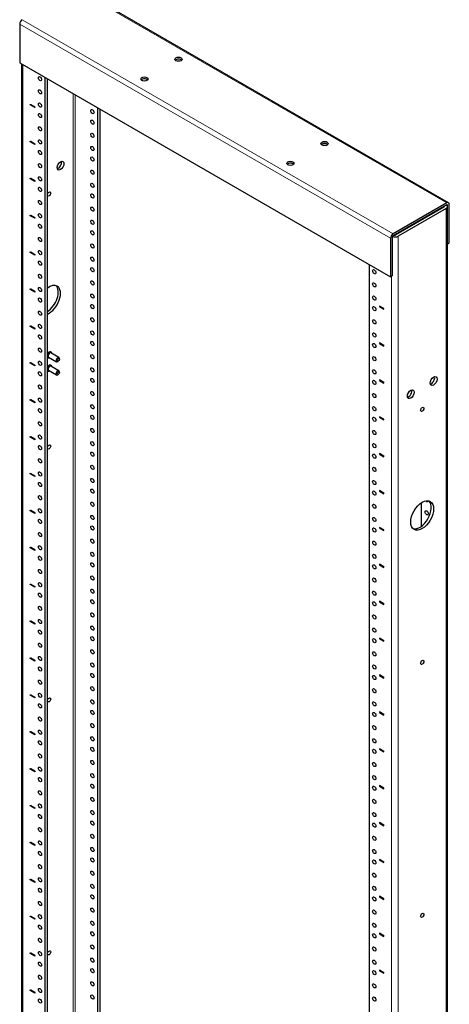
# Model space of a CAD drawing. Header units: inches. Extents: x 0 to 253, y 0 to 187.
# Tile 16 of 17: x 207 to 224, y 110 to 148. Entities that reach past the tile are written whole.
import ezdxf

# ---------------------------------------------------------------- set-up
doc = ezdxf.new("R2010")
doc.units = ezdxf.units.IN
doc.header["$MEASUREMENT"] = 0
for name, color, linetype in [('COM56974', 7, 'Continuous'), ('COM57034-2', 7, 'Continuous'), ('Default', 7, 'Continuous'), ('STD26020', 7, 'Continuous')]:
    doc.layers.add(name, color=color, linetype=linetype)

# ---------------------------------------------------------------- blocks, each defined once
blk = doc.blocks.new('SE5')
at = {"layer": 'COM56974', "color": 7, "linetype": 'Continuous', "lineweight": 15}
for p, q in [((209.448, 149.312), (223.812, 141.019)), ((207.373, 148.114), (221.736, 139.821)), ((207.272, 147.939), (221.635, 139.646)), ((223.812, 140.942), (223.846, 140.922))]:
    blk.add_line(p, q, dxfattribs=at)
at = {"layer": 'COM56974', "color": 7, "linetype": 'Continuous', "lineweight": 25}
for p, q in [((223.883, 141.027), (209.52, 149.319)), ((207.272, 147.939), (207.272, 146.449)), ((207.272, 146.449), (221.635, 138.156)), ((223.812, 141.019), (221.736, 139.821)), ((223.812, 140.942), (221.736, 139.744)), ((223.846, 140.887), (223.846, 140.922)), ((223.913, 139.471), (223.913, 140.961)), ((222.521, 140.197), (222.542, 140.185)), ((221.635, 139.646), (221.635, 138.156)), ((221.702, 139.685), (221.702, 138.195)), ((223.846, 139.432), (223.913, 139.471)), ((221.702, 138.195), (221.635, 138.156))]:
    blk.add_line(p, q, dxfattribs=at)
for centre, major_axis, start_param, end_param in [((207.373, 147.997), (0.071, 0.124), 0.785398, 2.356194), ((213.426, 146.505), (-0.141, 0), 3.6401, 5.784678), ((212.101, 145.74), (0.14, 0), 0.498507, 2.643086), ((219.083, 143.239), (-0.141, 0), 3.6401, 5.784678), ((217.757, 142.474), (0.141, 0), 0.498507, 2.643086), ((223.812, 140.903), (-0.071, -0.124), 2.356194, 3.926991), ((223.812, 140.903), (-0.024, -0.0416), 2.356194, 3.926991), ((221.736, 139.704), (0.071, 0.124), 0.785398, 2.356194), ((221.736, 139.704), (0.024, 0.0416), 0.785398, 2.356194)]:
    blk.add_ellipse(centre, major_axis=major_axis, ratio=0.57735, start_param=start_param, end_param=end_param, dxfattribs=at)
for centre, major_axis in [((213.426, 146.583), (-0.141, 0)), ((212.101, 145.817), (0.141, 0)), ((219.083, 143.317), (-0.141, 0)), ((217.757, 142.551), (0.14, 0))]:
    blk.add_ellipse(centre, major_axis=major_axis, ratio=0.57735, dxfattribs=at)
at = {"layer": 'COM57034-2', "color": 7, "linetype": 'Continuous', "lineweight": 25}
for p, q in [((207.338, 146.41), (207.338, 94.919)), ((208.256, 94.429), (208.256, 145.88)), ((208.344, 94.378), (208.344, 145.829)), ((207.681, 144.81), (207.681, 144.833)), ((207.681, 144.833), (207.858, 144.731)), ((207.699, 144.82), (207.681, 144.81)), ((207.858, 144.708), (207.681, 144.81)), ((207.699, 144.82), (207.699, 144.823)), ((207.858, 144.728), (207.699, 144.82)), ((207.858, 144.731), (207.858, 144.708)), ((210.289, 144.707), (210.289, 93.255)), ((210.377, 144.656), (210.377, 93.204)), ((207.681, 143.381), (207.681, 143.404)), ((207.681, 143.404), (207.858, 143.302)), ((207.699, 143.391), (207.681, 143.381)), ((207.699, 143.391), (207.699, 143.394)), ((207.858, 143.299), (207.699, 143.391)), ((207.858, 143.279), (207.681, 143.381)), ((207.858, 143.302), (207.858, 143.279)), ((207.681, 141.952), (207.681, 141.976)), ((207.681, 141.976), (207.858, 141.873)), ((207.699, 141.962), (207.681, 141.952)), ((207.858, 141.85), (207.681, 141.952)), ((207.699, 141.962), (207.699, 141.965)), ((207.858, 141.87), (207.699, 141.962)), ((207.858, 141.873), (207.858, 141.85)), ((223.704, 140.855), (221.844, 139.782)), ((223.792, 140.804), (221.932, 139.731)), ((223.846, 84.644), (223.846, 140.88)), ((207.681, 140.523), (207.681, 140.547)), ((207.681, 140.547), (207.858, 140.445)), ((207.699, 140.533), (207.681, 140.523)), ((207.858, 140.421), (207.681, 140.523)), ((207.699, 140.533), (207.699, 140.536)), ((207.858, 140.441), (207.699, 140.533)), ((207.858, 140.445), (207.858, 140.421)), ((222.84, 140.357), (222.84, 140.381)), ((207.681, 139.094), (207.681, 139.118)), ((207.681, 139.118), (207.858, 139.016)), ((207.699, 139.104), (207.681, 139.094)), ((207.858, 138.992), (207.681, 139.094)), ((207.699, 139.104), (207.699, 139.108)), ((207.858, 139.013), (207.699, 139.104)), ((207.858, 139.016), (207.858, 138.992)), ((220.807, 138.634), (220.807, 87.182)), ((207.681, 137.665), (207.681, 137.689)), ((207.681, 137.689), (207.858, 137.587)), ((207.699, 137.676), (207.681, 137.665)), ((207.858, 137.563), (207.681, 137.665)), ((207.699, 137.676), (207.699, 137.679)), ((207.858, 137.584), (207.699, 137.676)), ((207.858, 137.587), (207.858, 137.563)), ((221.382, 136.923), (221.205, 137.025)), ((221.205, 137.025), (221.205, 137.001)), ((221.223, 137.012), (221.205, 137.001)), ((221.205, 137.001), (221.382, 136.899)), ((221.223, 137.015), (221.223, 137.012)), ((221.223, 137.012), (221.382, 136.92)), ((221.382, 136.899), (221.382, 136.923)), ((207.681, 136.236), (207.681, 136.26)), ((207.681, 136.26), (207.858, 136.158)), ((207.699, 136.247), (207.681, 136.236)), ((207.858, 136.134), (207.681, 136.236)), ((207.699, 136.247), (207.699, 136.25)), ((207.858, 136.155), (207.699, 136.247)), ((207.858, 136.158), (207.858, 136.134)), ((221.382, 135.494), (221.205, 135.596)), ((221.205, 135.596), (221.205, 135.573)), ((221.223, 135.583), (221.205, 135.573)), ((221.205, 135.573), (221.382, 135.47)), ((221.223, 135.586), (221.223, 135.583)), ((221.223, 135.583), (221.382, 135.491)), ((221.382, 135.47), (221.382, 135.494)), ((207.681, 134.808), (207.681, 134.831)), ((207.681, 134.831), (207.858, 134.729)), ((207.699, 134.818), (207.681, 134.808)), ((207.858, 134.706), (207.681, 134.808)), ((207.699, 134.818), (207.699, 134.821)), ((207.858, 134.726), (207.699, 134.818)), ((207.858, 134.729), (207.858, 134.706)), ((221.382, 134.065), (221.205, 134.167)), ((221.205, 134.167), (221.205, 134.144)), ((221.223, 134.154), (221.205, 134.144)), ((221.205, 134.144), (221.382, 134.042)), ((221.223, 134.157), (221.223, 134.154)), ((221.223, 134.154), (221.382, 134.062)), ((221.382, 134.042), (221.382, 134.065)), ((207.681, 133.379), (207.681, 133.402)), ((207.681, 133.402), (207.858, 133.3)), ((207.699, 133.389), (207.681, 133.379)), ((207.858, 133.277), (207.681, 133.379)), ((207.699, 133.389), (207.699, 133.392)), ((207.858, 133.297), (207.699, 133.389)), ((207.858, 133.3), (207.858, 133.277)), ((221.382, 132.636), (221.205, 132.738)), ((221.205, 132.738), (221.205, 132.715)), ((221.223, 132.725), (221.205, 132.715)), ((221.205, 132.715), (221.382, 132.613)), ((221.223, 132.728), (221.223, 132.725)), ((221.223, 132.725), (221.382, 132.633)), ((221.382, 132.613), (221.382, 132.636)), ((207.681, 131.95), (207.681, 131.973)), ((207.681, 131.973), (207.858, 131.871)), ((207.699, 131.96), (207.681, 131.95)), ((207.858, 131.848), (207.681, 131.95)), ((207.699, 131.96), (207.699, 131.963)), ((207.858, 131.868), (207.699, 131.96)), ((207.858, 131.871), (207.858, 131.848)), ((221.382, 131.207), (221.205, 131.31)), ((221.205, 131.31), (221.205, 131.286)), ((221.223, 131.296), (221.205, 131.286)), ((221.205, 131.286), (221.382, 131.184)), ((221.223, 131.299), (221.223, 131.296)), ((221.223, 131.296), (221.382, 131.204)), ((221.382, 131.184), (221.382, 131.207)), ((207.681, 130.521), (207.681, 130.545)), ((207.681, 130.545), (207.858, 130.443)), ((207.699, 130.531), (207.681, 130.521)), ((207.858, 130.419), (207.681, 130.521)), ((207.699, 130.531), (207.699, 130.534)), ((207.858, 130.439), (207.699, 130.531)), ((207.858, 130.443), (207.858, 130.419)), ((221.382, 129.779), (221.205, 129.881)), ((221.205, 129.881), (221.205, 129.857)), ((221.223, 129.867), (221.205, 129.857)), ((221.205, 129.857), (221.382, 129.755)), ((221.223, 129.87), (221.223, 129.867)), ((221.223, 129.867), (221.382, 129.775)), ((221.382, 129.755), (221.382, 129.779)), ((222.84, 128.497), (222.84, 129.409)), ((207.681, 129.092), (207.681, 129.116)), ((207.681, 129.116), (207.858, 129.014)), ((207.699, 129.102), (207.681, 129.092)), ((207.858, 128.99), (207.681, 129.092)), ((207.699, 129.102), (207.699, 129.106)), ((207.858, 129.01), (207.699, 129.102)), ((207.858, 129.014), (207.858, 128.99)), ((221.382, 128.35), (221.205, 128.452)), ((221.205, 128.452), (221.205, 128.428)), ((221.223, 128.438), (221.205, 128.428)), ((221.205, 128.428), (221.382, 128.326)), ((221.223, 128.442), (221.223, 128.438)), ((221.223, 128.438), (221.382, 128.347)), ((221.382, 128.326), (221.382, 128.35)), ((207.681, 127.663), (207.681, 127.687)), ((207.681, 127.687), (207.858, 127.585)), ((207.699, 127.673), (207.681, 127.663)), ((207.858, 127.561), (207.681, 127.663)), ((207.699, 127.673), (207.699, 127.677)), ((207.858, 127.582), (207.699, 127.673)), ((207.858, 127.585), (207.858, 127.561)), ((221.382, 126.921), (221.205, 127.023)), ((221.205, 127.023), (221.205, 126.999)), ((221.223, 127.01), (221.205, 126.999)), ((221.205, 126.999), (221.382, 126.897)), ((221.223, 127.013), (221.223, 127.01)), ((221.223, 127.01), (221.382, 126.918)), ((221.382, 126.897), (221.382, 126.921)), ((207.681, 126.234), (207.681, 126.258)), ((207.681, 126.258), (207.858, 126.156)), ((207.699, 126.245), (207.681, 126.234)), ((207.858, 126.132), (207.681, 126.234)), ((207.699, 126.245), (207.699, 126.248)), ((207.858, 126.153), (207.699, 126.245)), ((207.858, 126.156), (207.858, 126.132)), ((221.382, 125.492), (221.205, 125.594)), ((221.205, 125.594), (221.205, 125.57)), ((221.223, 125.581), (221.205, 125.57)), ((221.205, 125.57), (221.382, 125.468)), ((221.223, 125.584), (221.223, 125.581)), ((221.223, 125.581), (221.382, 125.489)), ((221.382, 125.468), (221.382, 125.492)), ((207.681, 124.806), (207.681, 124.829)), ((207.681, 124.829), (207.858, 124.727)), ((207.699, 124.816), (207.681, 124.806)), ((207.858, 124.703), (207.681, 124.806)), ((207.699, 124.816), (207.699, 124.819)), ((207.858, 124.724), (207.699, 124.816)), ((207.858, 124.727), (207.858, 124.703)), ((221.382, 124.063), (221.205, 124.165)), ((221.205, 124.165), (221.205, 124.142)), ((221.223, 124.152), (221.205, 124.142)), ((221.205, 124.142), (221.382, 124.04)), ((221.223, 124.155), (221.223, 124.152)), ((221.223, 124.152), (221.382, 124.06)), ((221.382, 124.04), (221.382, 124.063)), ((207.681, 123.377), (207.681, 123.4)), ((207.681, 123.4), (207.858, 123.298)), ((207.699, 123.387), (207.681, 123.377)), ((207.858, 123.275), (207.681, 123.377)), ((207.699, 123.387), (207.699, 123.39)), ((207.858, 123.295), (207.699, 123.387)), ((207.858, 123.298), (207.858, 123.275)), ((221.382, 122.634), (221.205, 122.736)), ((221.205, 122.736), (221.205, 122.713)), ((221.223, 122.723), (221.205, 122.713)), ((221.205, 122.713), (221.382, 122.611)), ((221.223, 122.726), (221.223, 122.723)), ((221.223, 122.723), (221.382, 122.631)), ((221.382, 122.611), (221.382, 122.634)), ((207.681, 121.948), (207.681, 121.971)), ((207.681, 121.971), (207.858, 121.869)), ((207.699, 121.958), (207.681, 121.948)), ((207.858, 121.846), (207.681, 121.948)), ((207.699, 121.958), (207.699, 121.961)), ((207.858, 121.866), (207.699, 121.958)), ((207.858, 121.869), (207.858, 121.846)), ((221.382, 121.205), (221.205, 121.307)), ((221.205, 121.307), (221.205, 121.284)), ((221.223, 121.294), (221.205, 121.284)), ((221.205, 121.284), (221.382, 121.182)), ((221.223, 121.297), (221.223, 121.294)), ((221.223, 121.294), (221.382, 121.202)), ((221.382, 121.182), (221.382, 121.205)), ((207.681, 120.519), (207.681, 120.543)), ((207.681, 120.543), (207.858, 120.44)), ((207.699, 120.529), (207.681, 120.519)), ((207.858, 120.417), (207.681, 120.519)), ((207.699, 120.529), (207.699, 120.532)), ((207.858, 120.437), (207.699, 120.529)), ((207.858, 120.44), (207.858, 120.417)), ((221.382, 119.777), (221.205, 119.879)), ((221.205, 119.879), (221.205, 119.855)), ((221.223, 119.865), (221.205, 119.855)), ((221.205, 119.855), (221.382, 119.753)), ((221.223, 119.868), (221.223, 119.865)), ((221.223, 119.865), (221.382, 119.773)), ((221.382, 119.753), (221.382, 119.777)), ((207.681, 119.09), (207.681, 119.114)), ((207.681, 119.114), (207.858, 119.012)), ((207.699, 119.1), (207.681, 119.09)), ((207.858, 118.988), (207.681, 119.09)), ((207.699, 119.1), (207.699, 119.103)), ((207.858, 119.008), (207.699, 119.1)), ((207.858, 119.012), (207.858, 118.988)), ((221.382, 118.348), (221.205, 118.45)), ((221.205, 118.45), (221.205, 118.426)), ((221.223, 118.436), (221.205, 118.426)), ((221.205, 118.426), (221.382, 118.324)), ((221.223, 118.44), (221.223, 118.436)), ((221.223, 118.436), (221.382, 118.344)), ((221.382, 118.324), (221.382, 118.348)), ((207.681, 117.661), (207.681, 117.685)), ((207.681, 117.685), (207.858, 117.583)), ((207.699, 117.671), (207.681, 117.661)), ((207.858, 117.559), (207.681, 117.661)), ((207.699, 117.671), (207.699, 117.675)), ((207.858, 117.58), (207.699, 117.671)), ((207.858, 117.583), (207.858, 117.559)), ((221.382, 116.919), (221.205, 117.021)), ((221.205, 117.021), (221.205, 116.997)), ((221.223, 117.007), (221.205, 116.997)), ((221.205, 116.997), (221.382, 116.895)), ((221.223, 117.011), (221.223, 117.007)), ((221.223, 117.007), (221.382, 116.916)), ((221.382, 116.895), (221.382, 116.919)), ((207.681, 116.232), (207.681, 116.256)), ((207.681, 116.256), (207.858, 116.154)), ((207.699, 116.243), (207.681, 116.232)), ((207.858, 116.13), (207.681, 116.232)), ((207.699, 116.243), (207.699, 116.246)), ((207.858, 116.151), (207.699, 116.243)), ((207.858, 116.154), (207.858, 116.13)), ((221.382, 115.49), (221.205, 115.592)), ((221.205, 115.592), (221.205, 115.568)), ((221.223, 115.579), (221.205, 115.568)), ((221.205, 115.568), (221.382, 115.466)), ((221.223, 115.582), (221.223, 115.579)), ((221.223, 115.579), (221.382, 115.487)), ((221.382, 115.466), (221.382, 115.49)), ((207.681, 114.803), (207.681, 114.827)), ((207.681, 114.827), (207.858, 114.725)), ((207.699, 114.814), (207.681, 114.803)), ((207.858, 114.701), (207.681, 114.803)), ((207.699, 114.814), (207.699, 114.817)), ((207.858, 114.722), (207.699, 114.814)), ((207.858, 114.725), (207.858, 114.701)), ((221.382, 114.061), (221.205, 114.163)), ((221.205, 114.163), (221.205, 114.14)), ((221.223, 114.15), (221.205, 114.14)), ((221.205, 114.14), (221.382, 114.037)), ((221.223, 114.153), (221.223, 114.15)), ((221.223, 114.15), (221.382, 114.058)), ((221.382, 114.037), (221.382, 114.061)), ((207.681, 113.375), (207.681, 113.398)), ((207.681, 113.398), (207.858, 113.296)), ((207.699, 113.385), (207.681, 113.375)), ((207.858, 113.273), (207.681, 113.375)), ((207.699, 113.385), (207.699, 113.388)), ((207.858, 113.293), (207.699, 113.385)), ((207.858, 113.296), (207.858, 113.273)), ((221.382, 112.632), (221.205, 112.734)), ((221.205, 112.734), (221.205, 112.711)), ((221.223, 112.721), (221.205, 112.711)), ((221.205, 112.711), (221.382, 112.609)), ((221.223, 112.724), (221.223, 112.721)), ((221.223, 112.721), (221.382, 112.629)), ((221.382, 112.609), (221.382, 112.632)), ((207.681, 111.946), (207.681, 111.969)), ((207.681, 111.969), (207.858, 111.867)), ((207.699, 111.956), (207.681, 111.946)), ((207.858, 111.844), (207.681, 111.946)), ((207.699, 111.956), (207.699, 111.959)), ((207.858, 111.864), (207.699, 111.956)), ((207.858, 111.867), (207.858, 111.844)), ((221.382, 111.203), (221.205, 111.305)), ((221.205, 111.305), (221.205, 111.282)), ((221.223, 111.292), (221.205, 111.282)), ((221.205, 111.282), (221.382, 111.18)), ((221.223, 111.295), (221.223, 111.292)), ((221.223, 111.292), (221.382, 111.2)), ((221.382, 111.18), (221.382, 111.203)), ((207.681, 110.517), (207.681, 110.54)), ((207.681, 110.54), (207.858, 110.438)), ((207.699, 110.527), (207.681, 110.517)), ((207.858, 110.415), (207.681, 110.517)), ((207.699, 110.527), (207.699, 110.53)), ((207.858, 110.435), (207.699, 110.527)), ((207.858, 110.438), (207.858, 110.415))]:
    blk.add_line(p, q, dxfattribs=at)
at = {"layer": 'COM57034-2', "color": 7, "linetype": 'Continuous', "lineweight": 15}
for p, q in [((207.393, 146.379), (207.393, 94.927)), ((209.341, 145.254), (209.341, 93.802)), ((209.426, 93.753), (209.426, 145.205)), ((223.704, 140.879), (223.704, 140.855)), ((223.792, 84.568), (223.792, 140.804)), ((221.932, 139.731), (221.932, 83.494)), ((221.671, 86.684), (221.671, 138.176))]:
    blk.add_line(p, q, dxfattribs=at)
at = {"layer": 'COM57034-2', "color": 7, "linetype": 'Continuous', "lineweight": 25}
for centre, major_axis in [((208.057, 145.829), (-0.0442, 0.0766)), ((208.057, 145.319), (-0.0442, 0.0766)), ((208.057, 144.808), (-0.0442, 0.0766)), ((210.09, 144.553), (-0.0442, 0.0766)), ((208.057, 144.4), (-0.0442, 0.0766)), ((210.09, 144.145), (-0.0442, 0.0766)), ((208.057, 143.89), (-0.0442, 0.0766)), ((208.057, 143.38), (-0.0442, 0.0766)), ((210.09, 143.635), (-0.0442, 0.0766)), ((208.057, 142.971), (-0.0442, 0.0766)), ((210.09, 143.124), (-0.0442, 0.0766)), ((208.853, 142.461), (0.094, 0.162)), ((210.09, 142.716), (-0.0442, 0.0766)), ((208.057, 142.461), (-0.0442, 0.0766)), ((210.09, 142.206), (-0.0442, 0.0766)), ((208.057, 141.951), (-0.0442, 0.0766)), ((208.057, 141.542), (-0.0442, 0.0766)), ((210.09, 141.696), (-0.0442, 0.0766)), ((208.057, 141.032), (-0.0442, 0.0766)), ((208.411, 141.364), (0.0442, 0.0766)), ((210.09, 141.287), (-0.0442, 0.0766)), ((210.09, 140.777), (-0.0442, 0.0766)), ((208.057, 140.522), (-0.0442, 0.0766)), ((210.09, 140.267), (-0.0442, 0.0766)), ((208.057, 140.114), (-0.0442, 0.0766)), ((208.057, 139.603), (-0.0442, 0.0766)), ((210.09, 139.858), (-0.0442, 0.0766)), ((210.09, 139.348), (-0.0442, 0.0766)), ((208.057, 139.093), (-0.0442, 0.0766)), ((210.09, 138.838), (-0.0442, 0.0766)), ((208.057, 138.685), (-0.0442, 0.0766)), ((210.09, 138.43), (-0.0442, 0.0766)), ((221.006, 138.353), (0.0442, -0.0766)), ((208.057, 138.174), (-0.0442, 0.0766)), ((208.057, 137.664), (-0.0442, 0.0766)), ((210.09, 137.919), (-0.0442, 0.0766)), ((221.006, 137.843), (0.0442, -0.0766)), ((208.057, 137.256), (-0.0442, 0.0766)), ((210.09, 137.409), (-0.0442, 0.0766)), ((221.006, 137.332), (0.0442, -0.0766)), ((210.09, 137.001), (-0.0442, 0.0766)), ((221.006, 136.924), (0.0442, -0.0766)), ((208.057, 136.746), (-0.0442, 0.0766)), ((210.09, 136.49), (-0.0442, 0.0766)), ((208.057, 136.235), (-0.0442, 0.0766)), ((221.006, 136.414), (0.0442, -0.0766)), ((208.057, 135.827), (-0.0442, 0.0766)), ((210.09, 135.98), (-0.0442, 0.0766)), ((221.006, 135.904), (0.0442, -0.0766)), ((208.057, 135.317), (-0.0442, 0.0766)), ((210.09, 135.572), (-0.0442, 0.0766)), ((221.006, 135.495), (0.0442, -0.0766)), ((210.09, 135.061), (-0.0442, 0.0766)), ((221.006, 134.985), (0.0442, -0.0766)), ((208.057, 134.806), (-0.0442, 0.0766)), ((210.09, 134.551), (-0.0442, 0.0766)), ((208.057, 134.398), (-0.0442, 0.0766)), ((210.09, 134.143), (-0.0442, 0.0766)), ((221.006, 134.475), (0.0442, -0.0766)), ((223.304, 134.118), (-0.094, -0.162)), ((208.057, 133.888), (-0.0442, 0.0766)), ((221.006, 134.066), (0.0442, -0.0766)), ((210.09, 133.633), (-0.0442, 0.0766)), ((221.006, 133.556), (0.0442, -0.0766)), ((222.42, 133.608), (-0.094, -0.162)), ((208.057, 133.377), (-0.0442, 0.0766)), ((210.09, 133.122), (-0.0442, 0.0766)), ((221.006, 133.046), (0.0442, -0.0766)), ((222.862, 133.021), (-0.0442, -0.0766)), ((208.057, 132.969), (-0.0442, 0.0766)), ((210.09, 132.714), (-0.0442, 0.0766)), ((221.006, 132.638), (0.0442, -0.0766)), ((208.057, 132.459), (-0.0442, 0.0766)), ((208.057, 131.949), (-0.0442, 0.0766)), ((210.09, 132.204), (-0.0442, 0.0766)), ((221.006, 132.127), (0.0442, -0.0766)), ((208.057, 131.54), (-0.0442, 0.0766)), ((208.411, 131.566), (0.0442, 0.0766)), ((210.09, 131.693), (-0.0442, 0.0766)), ((221.006, 131.617), (0.0442, -0.0766)), ((210.09, 131.285), (-0.0442, 0.0766)), ((221.006, 131.209), (0.0442, -0.0766)), ((208.057, 131.03), (-0.0442, 0.0766)), ((210.09, 130.775), (-0.0442, 0.0766)), ((208.057, 130.52), (-0.0442, 0.0766)), ((221.006, 130.698), (0.0442, -0.0766)), ((208.057, 130.111), (-0.0442, 0.0766)), ((210.09, 130.265), (-0.0442, 0.0766)), ((221.006, 130.188), (0.0442, -0.0766)), ((208.057, 129.601), (-0.0442, 0.0766)), ((210.09, 129.856), (-0.0442, 0.0766)), ((221.006, 129.78), (0.0442, -0.0766)), ((210.09, 129.346), (-0.0442, 0.0766)), ((221.006, 129.27), (0.0442, -0.0766)), ((222.862, 128.912), (-0.312, -0.541)), ((208.057, 129.091), (-0.0442, 0.0766)), ((210.09, 128.836), (-0.0442, 0.0766)), ((223.039, 129.014), (0.0442, -0.0766)), ((208.057, 128.683), (-0.0442, 0.0766)), ((210.09, 128.427), (-0.0442, 0.0766)), ((221.006, 128.759), (0.0442, -0.0766)), ((208.057, 128.172), (-0.0442, 0.0766)), ((221.006, 128.351), (0.0442, -0.0766)), ((208.057, 127.662), (-0.0442, 0.0766)), ((210.09, 127.917), (-0.0442, 0.0766)), ((221.006, 127.841), (0.0442, -0.0766)), ((210.09, 127.407), (-0.0442, 0.0766)), ((221.006, 127.33), (0.0442, -0.0766)), ((208.057, 127.254), (-0.0442, 0.0766)), ((210.09, 126.999), (-0.0442, 0.0766)), ((221.006, 126.922), (0.0442, -0.0766)), ((208.057, 126.743), (-0.0442, 0.0766)), ((208.057, 126.233), (-0.0442, 0.0766)), ((210.09, 126.488), (-0.0442, 0.0766)), ((221.006, 126.412), (0.0442, -0.0766)), ((208.057, 125.825), (-0.0442, 0.0766)), ((210.09, 125.978), (-0.0442, 0.0766)), ((221.006, 125.902), (0.0442, -0.0766)), ((210.09, 125.57), (-0.0442, 0.0766)), ((221.006, 125.493), (0.0442, -0.0766)), ((208.057, 125.315), (-0.0442, 0.0766)), ((210.09, 125.059), (-0.0442, 0.0766)), ((208.057, 124.804), (-0.0442, 0.0766)), ((221.006, 124.983), (0.0442, -0.0766)), ((208.057, 124.396), (-0.0442, 0.0766)), ((210.09, 124.549), (-0.0442, 0.0766)), ((221.006, 124.473), (0.0442, -0.0766)), ((208.057, 123.886), (-0.0442, 0.0766)), ((210.09, 124.141), (-0.0442, 0.0766)), ((221.006, 124.064), (0.0442, -0.0766)), ((210.09, 123.631), (-0.0442, 0.0766)), ((221.006, 123.554), (0.0442, -0.0766)), ((208.057, 123.375), (-0.0442, 0.0766)), ((210.09, 123.12), (-0.0442, 0.0766)), ((222.862, 123.223), (-0.0442, -0.0766)), ((208.057, 122.967), (-0.0442, 0.0766)), ((210.09, 122.712), (-0.0442, 0.0766)), ((221.006, 123.044), (0.0442, -0.0766)), ((208.057, 122.457), (-0.0442, 0.0766)), ((221.006, 122.636), (0.0442, -0.0766)), ((208.057, 121.947), (-0.0442, 0.0766)), ((210.09, 122.202), (-0.0442, 0.0766)), ((221.006, 122.125), (0.0442, -0.0766)), ((208.411, 121.769), (0.0442, 0.0766)), ((210.09, 121.691), (-0.0442, 0.0766)), ((221.006, 121.615), (0.0442, -0.0766)), ((208.057, 121.538), (-0.0442, 0.0766)), ((210.09, 121.283), (-0.0442, 0.0766)), ((221.006, 121.207), (0.0442, -0.0766)), ((208.057, 121.028), (-0.0442, 0.0766)), ((208.057, 120.518), (-0.0442, 0.0766)), ((210.09, 120.773), (-0.0442, 0.0766)), ((221.006, 120.696), (0.0442, -0.0766)), ((208.057, 120.109), (-0.0442, 0.0766)), ((210.09, 120.262), (-0.0442, 0.0766)), ((221.006, 120.186), (0.0442, -0.0766)), ((210.09, 119.854), (-0.0442, 0.0766)), ((221.006, 119.778), (0.0442, -0.0766)), ((208.057, 119.599), (-0.0442, 0.0766)), ((210.09, 119.344), (-0.0442, 0.0766)), ((208.057, 119.089), (-0.0442, 0.0766)), ((221.006, 119.267), (0.0442, -0.0766)), ((208.057, 118.681), (-0.0442, 0.0766)), ((210.09, 118.834), (-0.0442, 0.0766)), ((221.006, 118.757), (0.0442, -0.0766)), ((208.057, 118.17), (-0.0442, 0.0766)), ((210.09, 118.425), (-0.0442, 0.0766)), ((221.006, 118.349), (0.0442, -0.0766)), ((210.09, 117.915), (-0.0442, 0.0766)), ((221.006, 117.839), (0.0442, -0.0766)), ((208.057, 117.66), (-0.0442, 0.0766)), ((210.09, 117.405), (-0.0442, 0.0766)), ((208.057, 117.252), (-0.0442, 0.0766)), ((210.09, 116.997), (-0.0442, 0.0766)), ((221.006, 117.328), (0.0442, -0.0766)), ((208.057, 116.741), (-0.0442, 0.0766)), ((221.006, 116.92), (0.0442, -0.0766)), ((208.057, 116.231), (-0.0442, 0.0766)), ((210.09, 116.486), (-0.0442, 0.0766)), ((221.006, 116.41), (0.0442, -0.0766)), ((210.09, 115.976), (-0.0442, 0.0766)), ((221.006, 115.899), (0.0442, -0.0766)), ((208.057, 115.823), (-0.0442, 0.0766)), ((210.09, 115.568), (-0.0442, 0.0766)), ((221.006, 115.491), (0.0442, -0.0766)), ((208.057, 115.312), (-0.0442, 0.0766)), ((208.057, 114.802), (-0.0442, 0.0766)), ((210.09, 115.057), (-0.0442, 0.0766)), ((221.006, 114.981), (0.0442, -0.0766)), ((208.057, 114.394), (-0.0442, 0.0766)), ((210.09, 114.547), (-0.0442, 0.0766)), ((221.006, 114.471), (0.0442, -0.0766)), ((210.09, 114.139), (-0.0442, 0.0766)), ((221.006, 114.062), (0.0442, -0.0766)), ((208.057, 113.884), (-0.0442, 0.0766)), ((210.09, 113.628), (-0.0443, 0.0766)), ((221.006, 113.552), (0.0442, -0.0766)), ((208.057, 113.373), (-0.0442, 0.0766)), ((222.862, 113.425), (-0.0442, -0.0766)), ((208.057, 112.965), (-0.0442, 0.0766)), ((210.09, 113.118), (-0.0442, 0.0766)), ((221.006, 113.042), (0.0442, -0.0766)), ((208.057, 112.455), (-0.0442, 0.0766)), ((210.09, 112.71), (-0.0442, 0.0766)), ((221.006, 112.633), (0.0442, -0.0766)), ((210.09, 112.2), (-0.0442, 0.0766)), ((221.006, 112.123), (0.0442, -0.0766)), ((208.057, 111.944), (-0.0442, 0.0766)), ((208.411, 111.971), (0.0442, 0.0766)), ((210.09, 111.689), (-0.0442, 0.0766)), ((208.057, 111.536), (-0.0443, 0.0766)), ((210.09, 111.281), (-0.0443, 0.0766)), ((221.006, 111.613), (0.0442, -0.0766)), ((208.057, 111.026), (-0.0442, 0.0766)), ((221.006, 111.205), (0.0442, -0.0766)), ((208.057, 110.516), (-0.0442, 0.0766)), ((210.09, 110.771), (-0.0442, 0.0766)), ((221.006, 110.694), (0.0442, -0.0766)), ((210.09, 110.26), (-0.0442, 0.0766)), ((221.006, 110.184), (0.0442, -0.0766)), ((208.057, 110.107), (-0.0442, 0.0766))]:
    blk.add_ellipse(centre, major_axis=major_axis, ratio=0.57735, dxfattribs=at)
for centre, major_axis, start_param, end_param in [((208.146, 145.88), (-0.0442, 0.0766), 1.520559, 1.621033), ((208.146, 145.37), (-0.0442, 0.0766), 1.520559, 1.621033), ((208.146, 144.859), (-0.0442, 0.0766), 1.520559, 1.621033), ((210.179, 144.604), (-0.0442, 0.0766), 1.520559, 1.621033), ((208.146, 144.451), (-0.0442, 0.0766), 1.520559, 1.621033), ((210.179, 144.196), (-0.0442, 0.0766), 1.520559, 1.621033), ((208.146, 143.941), (-0.0442, 0.0766), 1.520559, 1.621033), ((208.146, 143.431), (-0.0442, 0.0766), 1.520559, 1.621033), ((210.179, 143.686), (-0.0442, 0.0766), 1.520559, 1.621033), ((210.179, 143.175), (-0.0442, 0.0766), 1.520559, 1.621033), ((208.146, 143.022), (-0.0442, 0.0766), 1.520559, 1.621033), ((208.764, 142.512), (0.094, 0.162), 3.632475, 5.792303), ((210.179, 142.767), (-0.0442, 0.0766), 1.520559, 1.621033), ((208.146, 142.512), (-0.0442, 0.0766), 1.520559, 1.621033), ((208.146, 142.002), (-0.0442, 0.0766), 1.520559, 1.621033), ((210.179, 142.257), (-0.0442, 0.0766), 1.520559, 1.621033), ((208.146, 141.593), (-0.0442, 0.0766), 1.520559, 1.621033), ((210.179, 141.747), (-0.0442, 0.0766), 1.520559, 1.621033), ((208.322, 141.415), (0.0442, 0.0766), 4.662152, 4.762626), ((210.179, 141.338), (-0.0442, 0.0766), 1.520559, 1.621033), ((208.146, 141.083), (-0.0442, 0.0766), 1.520559, 1.621033), ((210.179, 140.828), (-0.0442, 0.0766), 1.520559, 1.621033), ((223.334, 140.786), (0.064, -0.111), 0.22857, 0.624985), ((223.661, 140.88), (-0.06, 0), 2.356194, 3.39616), ((223.661, 140.88), (-0.185, 0), 2.356194, 3.766583), ((208.146, 140.573), (-0.0442, 0.0766), 1.520559, 1.621033), ((223.039, 140.445), (-0.0442, 0.0766), 1.055977, 1.312248), ((223.039, 140.445), (-0.0442, 0.0766), 4.970937, 5.227209), ((223.334, 140.786), (0.064, -0.111), 5.6582, 6.054615), ((208.146, 140.165), (-0.0442, 0.0766), 1.520559, 1.621033), ((210.179, 140.318), (-0.0442, 0.0766), 1.520559, 1.621033), ((208.146, 139.654), (-0.0442, 0.0766), 1.520559, 1.621033), ((210.179, 139.909), (-0.0442, 0.0766), 1.520559, 1.621033), ((221.801, 139.806), (0.185, 0), 4.192822, 5.497787), ((221.801, 139.806), (0.06, 0), 4.457822, 5.497787), ((210.179, 139.399), (-0.0442, 0.0766), 1.520559, 1.621033), ((208.146, 139.144), (-0.0442, 0.0766), 1.520559, 1.621033), ((210.179, 138.889), (-0.0442, 0.0766), 1.520559, 1.621033), ((208.146, 138.736), (-0.0442, 0.0766), 1.520559, 1.621033), ((210.179, 138.481), (-0.0442, 0.0766), 1.520559, 1.621033), ((208.146, 138.225), (-0.0442, 0.0766), 1.520559, 1.621033), ((221.094, 138.404), (0.0442, -0.0766), 4.662152, 4.762626), ((208.146, 137.715), (-0.0442, 0.0766), 1.520559, 1.621033), ((208.411, 137.256), (0.312, 0.541), 0, 0.936371), ((208.322, 137.307), (0.312, 0.541), 3.976611, 6.141288), ((208.411, 137.256), (0.312, 0.541), 3.776018, 6.283185), ((210.179, 137.97), (-0.0442, 0.0766), 1.520559, 1.621033), ((221.094, 137.894), (0.0442, -0.0766), 4.662152, 4.762626), ((208.146, 137.307), (-0.0442, 0.0766), 1.520559, 1.621033), ((210.179, 137.46), (-0.0442, 0.0766), 1.520559, 1.621033), ((221.094, 137.384), (0.0442, -0.0766), 4.662152, 4.762626), ((210.179, 137.052), (-0.0442, 0.0766), 1.520559, 1.621033), ((221.094, 136.975), (0.0442, -0.0766), 4.662152, 4.762626), ((208.146, 136.797), (-0.0442, 0.0766), 1.520559, 1.621033), ((208.146, 136.286), (-0.0442, 0.0766), 1.520559, 1.621033), ((210.179, 136.541), (-0.0442, 0.0766), 1.520559, 1.621033), ((221.094, 136.465), (0.0442, -0.0766), 4.662152, 4.762626), ((208.146, 135.878), (-0.0442, 0.0766), 1.520559, 1.621033), ((210.179, 136.031), (-0.0442, 0.0766), 1.520559, 1.621033), ((221.094, 135.955), (0.0442, -0.0766), 4.662152, 4.762626), ((210.179, 135.623), (-0.0442, 0.0766), 1.520559, 1.621033), ((221.094, 135.546), (0.0442, -0.0766), 4.662152, 4.762626), ((208.146, 135.368), (-0.0442, 0.0766), 1.520559, 1.621033), ((210.179, 135.113), (-0.0442, 0.0766), 1.520559, 1.621033), ((221.094, 135.036), (0.0442, -0.0766), 4.662152, 4.762626), ((208.146, 134.857), (-0.0442, 0.0766), 1.520559, 1.621033), ((208.146, 134.449), (-0.0442, 0.0766), 1.520559, 1.621033), ((210.179, 134.602), (-0.0442, 0.0766), 1.520559, 1.621033), ((221.094, 134.526), (0.0442, -0.0766), 4.662152, 4.762626), ((223.216, 134.169), (-0.094, -0.162), 0.490883, 2.65071), ((208.146, 133.939), (-0.0442, 0.0766), 1.520559, 1.621033), ((210.179, 134.194), (-0.0442, 0.0766), 1.520559, 1.621033), ((221.094, 134.118), (0.0442, -0.0766), 4.662152, 4.762626), ((210.179, 133.684), (-0.0442, 0.0766), 1.520559, 1.621033), ((221.094, 133.607), (0.0442, -0.0766), 4.662152, 4.762626), ((222.332, 133.659), (-0.094, -0.162), 0.490883, 2.65071), ((208.146, 133.429), (-0.0442, 0.0766), 1.520559, 1.621033), ((210.179, 133.173), (-0.0442, 0.0766), 1.520559, 1.621033), ((208.146, 133.02), (-0.0442, 0.0766), 1.520559, 1.621033), ((210.179, 132.765), (-0.0442, 0.0766), 1.520559, 1.621033), ((221.094, 133.097), (0.0442, -0.0766), 4.662152, 4.762626), ((222.774, 133.072), (-0.0442, -0.0766), 1.520559, 1.621033), ((208.146, 132.51), (-0.0442, 0.0766), 1.520559, 1.621033), ((221.094, 132.689), (0.0442, -0.0766), 4.662152, 4.762626), ((208.146, 132), (-0.0442, 0.0766), 1.520559, 1.621033), ((210.179, 132.255), (-0.0442, 0.0766), 1.520559, 1.621033), ((221.094, 132.178), (0.0442, -0.0766), 4.662152, 4.762626), ((208.146, 131.591), (-0.0442, 0.0766), 1.520559, 1.621033), ((208.322, 131.618), (0.0442, 0.0766), 4.662152, 4.762626), ((210.179, 131.744), (-0.0442, 0.0766), 1.520559, 1.621033), ((221.094, 131.668), (0.0442, -0.0766), 4.662152, 4.762626), ((210.179, 131.336), (-0.0442, 0.0766), 1.520559, 1.621033), ((221.094, 131.26), (0.0442, -0.0766), 4.662152, 4.762626), ((208.146, 131.081), (-0.0442, 0.0766), 1.520559, 1.621033), ((210.179, 130.826), (-0.0442, 0.0766), 1.520559, 1.621033), ((208.146, 130.571), (-0.0442, 0.0766), 1.520559, 1.621033), ((221.094, 130.749), (0.0442, -0.0766), 4.662152, 4.762626), ((208.146, 130.163), (-0.0442, 0.0766), 1.520559, 1.621033), ((210.179, 130.316), (-0.0442, 0.0766), 1.520559, 1.621033), ((221.094, 130.239), (0.0442, -0.0766), 4.662152, 4.762626), ((210.179, 129.907), (-0.0442, 0.0766), 1.520559, 1.621033), ((221.094, 129.831), (0.0442, -0.0766), 4.662152, 4.762626), ((208.146, 129.652), (-0.0442, 0.0766), 1.520559, 1.621033), ((210.179, 129.397), (-0.0442, 0.0766), 1.520559, 1.621033), ((221.094, 129.321), (0.0442, -0.0766), 4.662152, 4.762626), ((222.774, 128.963), (-0.312, -0.541), 0.141897, 2.999696), ((223.039, 129.525), (0.0442, -0.0766), 5.00036, 6.283185), ((223.039, 129.525), (0.0442, -0.0766), 0, 0.65664), ((208.146, 129.142), (-0.0442, 0.0766), 1.520559, 1.621033), ((223.127, 129.065), (0.0442, -0.0766), 4.662152, 4.762626), ((208.146, 128.734), (-0.0442, 0.0766), 1.520559, 1.621033), ((210.179, 128.887), (-0.0442, 0.0766), 1.520559, 1.621033), ((221.094, 128.81), (0.0442, -0.0766), 4.662152, 4.762626), ((208.146, 128.223), (-0.0442, 0.0766), 1.520559, 1.621033), ((210.179, 128.478), (-0.0442, 0.0766), 1.520559, 1.621033), ((221.094, 128.402), (0.0442, -0.0766), 4.662152, 4.762626), ((210.179, 127.968), (-0.0442, 0.0766), 1.520559, 1.621033), ((221.094, 127.892), (0.0442, -0.0766), 4.662152, 4.762626), ((208.146, 127.713), (-0.0442, 0.0766), 1.520559, 1.621033), ((210.179, 127.458), (-0.0442, 0.0766), 1.520559, 1.621033), ((208.146, 127.305), (-0.0442, 0.0766), 1.520559, 1.621033), ((210.179, 127.05), (-0.0442, 0.0766), 1.520559, 1.621033), ((221.094, 127.381), (0.0442, -0.0766), 4.662152, 4.762626), ((208.146, 126.794), (-0.0442, 0.0766), 1.520559, 1.621033), ((221.094, 126.973), (0.0442, -0.0766), 4.662152, 4.762626), ((208.146, 126.284), (-0.0442, 0.0766), 1.520559, 1.621033), ((210.179, 126.539), (-0.0442, 0.0766), 1.520559, 1.621033), ((221.094, 126.463), (0.0442, -0.0766), 4.662152, 4.762626), ((208.146, 125.876), (-0.0442, 0.0766), 1.520559, 1.621033), ((210.179, 126.029), (-0.0442, 0.0766), 1.520559, 1.621033), ((221.094, 125.953), (0.0442, -0.0766), 4.662152, 4.762626), ((210.179, 125.621), (-0.0442, 0.0766), 1.520559, 1.621033), ((221.094, 125.544), (0.0442, -0.0766), 4.662152, 4.762626), ((208.146, 125.366), (-0.0442, 0.0766), 1.520559, 1.621033), ((210.179, 125.11), (-0.0443, 0.0766), 1.520559, 1.621033), ((208.146, 124.855), (-0.0442, 0.0766), 1.520559, 1.621033), ((221.094, 125.034), (0.0442, -0.0766), 4.662152, 4.762626), ((208.146, 124.447), (-0.0442, 0.0766), 1.520559, 1.621033), ((210.179, 124.6), (-0.0442, 0.0766), 1.520559, 1.621033), ((221.094, 124.524), (0.0442, -0.0766), 4.662152, 4.762626), ((210.179, 124.192), (-0.0442, 0.0766), 1.520559, 1.621033), ((221.094, 124.115), (0.0442, -0.0766), 4.662152, 4.762626), ((208.146, 123.937), (-0.0442, 0.0766), 1.520559, 1.621033), ((210.179, 123.682), (-0.0442, 0.0766), 1.520559, 1.621033), ((221.094, 123.605), (0.0442, -0.0766), 4.662152, 4.762626), ((208.146, 123.426), (-0.0442, 0.0766), 1.520559, 1.621033), ((222.774, 123.274), (-0.0442, -0.0766), 1.520559, 1.621033), ((208.146, 123.018), (-0.0442, 0.0766), 1.520559, 1.621033), ((210.179, 123.171), (-0.0442, 0.0766), 1.520559, 1.621033), ((221.094, 123.095), (0.0442, -0.0766), 4.662152, 4.762626), ((208.146, 122.508), (-0.0442, 0.0766), 1.520559, 1.621033), ((210.179, 122.763), (-0.0442, 0.0766), 1.520559, 1.621033), ((221.094, 122.687), (0.0442, -0.0766), 4.662152, 4.762626), ((210.179, 122.253), (-0.0442, 0.0766), 1.520559, 1.621033), ((221.094, 122.176), (0.0442, -0.0766), 4.662152, 4.762626), ((208.146, 121.998), (-0.0442, 0.0766), 1.520559, 1.621033), ((208.322, 121.82), (0.0442, 0.0766), 4.662152, 4.762626), ((210.179, 121.742), (-0.0442, 0.0766), 1.520559, 1.621033), ((208.146, 121.589), (-0.0442, 0.0766), 1.520559, 1.621033), ((210.179, 121.334), (-0.0442, 0.0766), 1.520559, 1.621033), ((221.094, 121.666), (0.0442, -0.0766), 4.662152, 4.762626), ((208.146, 121.079), (-0.0442, 0.0766), 1.520559, 1.621033), ((221.094, 121.258), (0.0442, -0.0766), 4.662152, 4.762626), ((208.146, 120.569), (-0.0442, 0.0766), 1.520559, 1.621033), ((210.179, 120.824), (-0.0442, 0.0766), 1.520559, 1.621033), ((221.094, 120.747), (0.0442, -0.0766), 4.662152, 4.762626), ((208.146, 120.16), (-0.0442, 0.0766), 1.520559, 1.621033), ((210.179, 120.314), (-0.0442, 0.0766), 1.520559, 1.621033), ((221.094, 120.237), (0.0442, -0.0766), 4.662152, 4.762626), ((210.179, 119.905), (-0.0442, 0.0766), 1.520559, 1.621033), ((221.094, 119.829), (0.0442, -0.0766), 4.662152, 4.762626), ((208.146, 119.65), (-0.0442, 0.0766), 1.520559, 1.621033), ((210.179, 119.395), (-0.0442, 0.0766), 1.520559, 1.621033), ((208.146, 119.14), (-0.0442, 0.0766), 1.520559, 1.621033), ((221.094, 119.319), (0.0442, -0.0766), 4.662152, 4.762626), ((208.146, 118.732), (-0.0442, 0.0766), 1.520559, 1.621033), ((210.179, 118.885), (-0.0442, 0.0766), 1.520559, 1.621033), ((221.094, 118.808), (0.0442, -0.0766), 4.662152, 4.762626), ((210.179, 118.476), (-0.0442, 0.0766), 1.520559, 1.621033), ((221.094, 118.4), (0.0442, -0.0766), 4.662152, 4.762626), ((208.146, 118.221), (-0.0442, 0.0766), 1.520559, 1.621033), ((210.179, 117.966), (-0.0442, 0.0766), 1.520559, 1.621033), ((221.094, 117.89), (0.0442, -0.0766), 4.662152, 4.762626), ((208.146, 117.711), (-0.0442, 0.0766), 1.520559, 1.621033), ((208.146, 117.303), (-0.0442, 0.0766), 1.520559, 1.621033), ((210.179, 117.456), (-0.0442, 0.0766), 1.520559, 1.621033), ((221.094, 117.379), (0.0442, -0.0766), 4.662152, 4.762626), ((208.146, 116.792), (-0.0442, 0.0766), 1.520559, 1.621033), ((210.179, 117.048), (-0.0442, 0.0766), 1.520559, 1.621033), ((221.094, 116.971), (0.0442, -0.0766), 4.662152, 4.762626), ((210.179, 116.537), (-0.0442, 0.0766), 1.520559, 1.621033), ((221.094, 116.461), (0.0442, -0.0766), 4.662152, 4.762626), ((208.146, 116.282), (-0.0442, 0.0766), 1.520559, 1.621033), ((210.179, 116.027), (-0.0442, 0.0766), 1.520559, 1.621033), ((221.094, 115.95), (0.0442, -0.0766), 4.662152, 4.762626), ((208.146, 115.874), (-0.0442, 0.0766), 1.520559, 1.621033), ((210.179, 115.619), (-0.0442, 0.0766), 1.520559, 1.621033), ((208.146, 115.364), (-0.0442, 0.0766), 1.520559, 1.621033), ((221.094, 115.542), (0.0442, -0.0766), 4.662152, 4.762626), ((208.146, 114.853), (-0.0442, 0.0766), 1.520559, 1.621033), ((210.179, 115.108), (-0.0442, 0.0766), 1.520559, 1.621033), ((221.094, 115.032), (0.0442, -0.0766), 4.662152, 4.762626), ((208.146, 114.445), (-0.0442, 0.0766), 1.520559, 1.621033), ((210.179, 114.598), (-0.0442, 0.0766), 1.520559, 1.621033), ((221.094, 114.522), (0.0442, -0.0766), 4.662152, 4.762626), ((210.179, 114.19), (-0.0442, 0.0766), 1.520559, 1.621033), ((221.094, 114.113), (0.0442, -0.0766), 4.662152, 4.762626), ((208.146, 113.935), (-0.0442, 0.0766), 1.520559, 1.621033), ((210.179, 113.679), (-0.0442, 0.0766), 1.520559, 1.621033), ((208.146, 113.424), (-0.0442, 0.0766), 1.520559, 1.621033), ((221.094, 113.603), (0.0442, -0.0766), 4.662152, 4.762626), ((222.774, 113.476), (-0.0442, -0.0766), 1.520559, 1.621033), ((208.146, 113.016), (-0.0442, 0.0766), 1.520559, 1.621033), ((210.179, 113.169), (-0.0442, 0.0766), 1.520559, 1.621033), ((221.094, 113.093), (0.0442, -0.0766), 4.662152, 4.762626), ((210.179, 112.761), (-0.0443, 0.0766), 1.520559, 1.621033), ((221.094, 112.684), (0.0442, -0.0766), 4.662152, 4.762626), ((208.146, 112.506), (-0.0442, 0.0766), 1.520559, 1.621033), ((210.179, 112.251), (-0.0442, 0.0766), 1.520559, 1.621033), ((221.094, 112.174), (0.0442, -0.0766), 4.662152, 4.762626), ((208.146, 111.995), (-0.0442, 0.0766), 1.520559, 1.621033), ((208.322, 112.022), (0.0442, 0.0766), 4.662152, 4.762626), ((208.146, 111.587), (-0.0442, 0.0766), 1.520559, 1.621033), ((210.179, 111.74), (-0.0442, 0.0766), 1.520559, 1.621033), ((221.094, 111.664), (0.0442, -0.0766), 4.662152, 4.762626), ((208.146, 111.077), (-0.0442, 0.0766), 1.520559, 1.621033), ((210.179, 111.332), (-0.0442, 0.0766), 1.520559, 1.621033), ((221.094, 111.256), (0.0442, -0.0766), 4.662152, 4.762626), ((210.179, 110.822), (-0.0442, 0.0766), 1.520559, 1.621033), ((221.094, 110.745), (0.0442, -0.0766), 4.662152, 4.762626), ((208.146, 110.567), (-0.0443, 0.0766), 1.520559, 1.621033), ((210.179, 110.311), (-0.0442, 0.0766), 1.520559, 1.621033), ((221.094, 110.235), (0.0442, -0.0766), 4.662152, 4.762626), ((208.146, 110.158), (-0.0442, 0.0766), 1.520559, 1.621033)]:
    blk.add_ellipse(centre, major_axis=major_axis, ratio=0.57735, start_param=start_param, end_param=end_param, dxfattribs=at)
at = {"layer": 'STD26020', "color": 7, "linetype": 'Continuous', "lineweight": 25}
for p, q in [((208.348, 135.03), (208.37, 135.018)), ((208.386, 135.045), (208.696, 134.865)), ((208.495, 135.234), (208.473, 135.247)), ((208.79, 135.028), (208.48, 135.207)), ((208.495, 134.724), (208.473, 134.737)), ((208.79, 134.518), (208.48, 134.697)), ((208.743, 134.87), (208.764, 134.882)), ((208.81, 134.961), (208.81, 134.985)), ((208.348, 134.52), (208.37, 134.507)), ((208.386, 134.534), (208.696, 134.355)), ((208.743, 134.36), (208.764, 134.372)), ((208.81, 134.45), (208.81, 134.475))]:
    blk.add_line(p, q, dxfattribs=at)
for centre, major_axis, start_param, end_param in [((208.433, 135.126), (0.062, 0.108), 0, 3.861298), ((208.411, 135.139), (0.062, 0.108), 0, 1.636489), ((208.411, 135.139), (0.062, 0.108), 3.0759, 3.141593), ((208.433, 135.126), (0.047, 0.0814), 0, 3.141593), ((208.433, 135.126), (0.062, 0.108), 5.56348, 6.283185), ((208.743, 134.947), (0.047, 0.0814), 0, 3.926991), ((208.743, 134.947), (0.047, 0.0814), 5.497787, 6.283185), ((208.433, 134.616), (0.062, 0.108), 0, 3.861298), ((208.411, 134.628), (0.062, 0.108), 0, 1.636489), ((208.433, 134.616), (0.047, 0.0814), 0, 3.141593), ((208.433, 134.616), (0.062, 0.108), 5.56348, 6.283185), ((208.411, 134.628), (0.062, 0.108), 3.0759, 3.141593), ((208.743, 134.436), (0.047, 0.0814), 0, 3.926991), ((208.743, 134.436), (0.047, 0.0814), 5.497787, 6.283185)]:
    blk.add_ellipse(centre, major_axis=major_axis, ratio=0.57735, start_param=start_param, end_param=end_param, dxfattribs=at)
for centre in [(208.764, 134.935), (208.764, 134.424)]:
    blk.add_ellipse(centre, major_axis=(-0.032, -0.0554), ratio=0.57735, dxfattribs=at)

msp = doc.modelspace()

# ---------------------------------------------------------------- block references
at = {"layer": 'Default'}
msp.add_blockref('SE5', (0, 0), dxfattribs=at)

doc.saveas('drawing.dxf')
